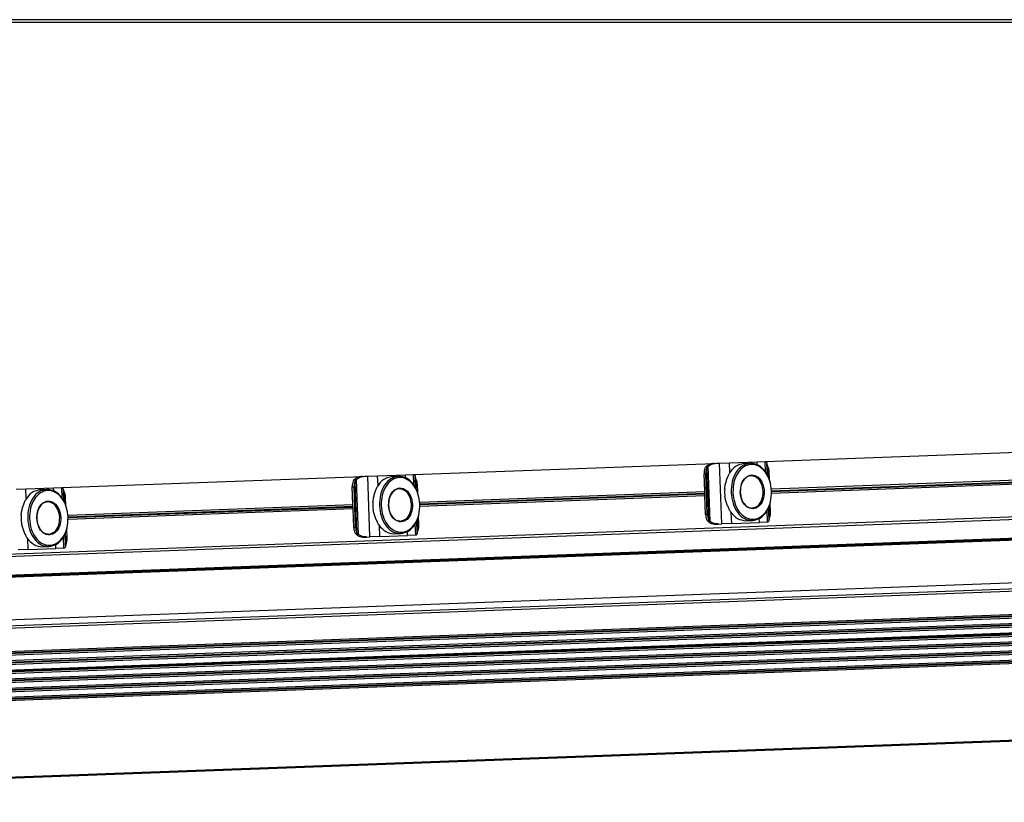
# Model space of a CAD drawing. Header units: millimetres. Extents: x -285 to 1970, y -280 to 203.
# Tile 22 of 33: x 674 to 872, y -252 to -95. Entities that reach past the tile are written whole.
import ezdxf

# ---------------------------------------------------------------- set-up
doc = ezdxf.new("R2010")
doc.units = ezdxf.units.MM

# ---------------------------------------------------------------- blocks, each defined once
blk = doc.blocks.new('REGLA__20', base_point=(445.6, -96.46))
at = {"color": 3, "linetype": 'Continuous'}
blk.add_line((1894.3, -94.96), (457.9, -94.96), dxfattribs=at)
at = {"color": 7, "linetype": 'Continuous'}
blk.add_line((543.3, -95.46), (1894.3, -95.46), dxfattribs=at)
blk = doc.blocks.new('Regla_G2_cm1340__21', base_point=(445.6, -96.46))
blk.add_blockref('REGLA__20', (445.6, -96.46))
blk = doc.blocks.new('B1', base_point=(626, -76))
blk.add_blockref('Regla_G2_cm1340__21', (445.6, -96.46))
blk = doc.blocks.new('REGLA__23', base_point=(506.37, -257.01))
at = {"color": 3, "linetype": 'Continuous'}
for p, q in [((1555.56, -170.06), (541.28, -207.64)), ((541.41, -211.34), (1555.7, -173.76)), ((541.88, -211.6), (1550.3, -174.23)), ((539.6, -221.57), (1557.12, -183.86)), ((816.45, -185.88), (816.38, -183.94)), ((821.97, -184.32), (821.94, -183.73)), ((823.64, -185.8), (823.57, -183.67)), ((541.58, -221.96), (1556.09, -184.37)), ((812.21, -195.41), (811.82, -185)), ((812.5, -195.75), (812.09, -184.64)), ((814.83, -196.2), (814.38, -184.01)), ((741.55, -198.03), (741.16, -187.62)), ((741.84, -198.37), (741.43, -187.26)), ((744.17, -198.82), (743.72, -186.63)), ((745.79, -188.5), (745.71, -186.56)), ((751.3, -186.94), (751.28, -186.35)), ((752.98, -188.42), (752.9, -186.29)), ((811.27, -186.13), (811.63, -186.12)), ((824.85, -189.56), (882.08, -187.44)), ((824.85, -189.7), (882.09, -187.58)), ((1556.28, -189.37), (541.99, -226.95)), ((1556.28, -189.51), (542, -227.1)), ((675.12, -191.12), (675.05, -189.18)), ((680.64, -189.56), (680.62, -188.97)), ((682.32, -191.04), (682.24, -188.91)), ((740.61, -188.75), (740.97, -188.73)), ((1556.34, -191.2), (542.06, -228.79)), ((1556.35, -191.34), (542.06, -228.93)), ((754.18, -192.18), (811.42, -190.06)), ((754.19, -192.32), (811.42, -190.2)), ((1556.41, -193.03), (542.13, -230.62)), ((1556.42, -193.17), (542.13, -230.76)), ((683.52, -194.8), (740.76, -192.67)), ((683.53, -194.94), (740.76, -192.82)), ((824.02, -195.86), (823.93, -193.54)), ((1556.48, -194.86), (542.2, -232.45)), ((1556.49, -195), (542.2, -232.59)), ((811.58, -194.32), (811.93, -194.31)), ((816.83, -196.13), (816.75, -193.99)), ((822.4, -195.92), (822.37, -195.13)), ((1556.55, -196.69), (542.26, -234.28)), ((1556.55, -196.84), (542.27, -234.42)), ((740.92, -196.94), (741.27, -196.93)), ((746.16, -198.75), (746.09, -196.61)), ((751.73, -198.54), (751.7, -197.75)), ((753.36, -198.48), (753.27, -196.16)), ((1556.62, -198.53), (542.33, -236.11)), ((1556.62, -198.67), (542.34, -236.25)), ((675.5, -201.37), (675.42, -199.22)), ((682.69, -201.1), (682.61, -198.78)), ((681.07, -201.16), (681.04, -200.37)), ((1557.2, -214.33), (542.92, -251.91))]:
    blk.add_line(p, q, dxfattribs=at)
at = {"color": 7, "linetype": 'Continuous'}
for p, q in [((1535.76, -170.29), (541.26, -207.14)), ((541.42, -211.54), (1555.71, -173.96)), ((541.69, -211.71), (1550.45, -174.33)), ((823.65, -183.67), (883.98, -181.43)), ((537.38, -220.43), (1554.9, -182.72)), ((814.38, -184.01), (816.38, -183.94)), ((816.38, -183.94), (821.94, -183.73)), ((821.94, -183.73), (823.57, -183.67)), ((823.57, -183.67), (823.65, -183.67)), ((752.99, -186.29), (813.32, -184.05)), ((813.32, -184.05), (813.76, -184.04)), ((813.76, -184.04), (814.38, -184.01)), ((819.26, -184.08), (820.57, -184.03)), ((824, -186.37), (823.92, -184.2)), ((823.96, -184.36), (823.92, -184.2)), ((823.96, -184.36), (824.04, -186.45)), ((824.41, -187.3), (824.35, -185.64)), ((682.33, -188.91), (742.66, -186.67)), ((742.66, -186.67), (743.1, -186.65)), ((743.1, -186.65), (743.72, -186.63)), ((743.72, -186.63), (745.71, -186.56)), ((745.71, -186.56), (751.28, -186.35)), ((748.6, -186.7), (749.91, -186.65)), ((751.28, -186.35), (752.9, -186.29)), ((752.9, -186.29), (752.99, -186.29)), ((753.33, -188.99), (753.25, -186.82)), ((753.3, -186.98), (753.25, -186.82)), ((753.3, -186.98), (753.38, -189.07)), ((811.41, -189.69), (811.27, -186.13)), ((811.93, -194.31), (811.63, -186.12)), ((824.82, -189.19), (882.07, -187.07)), ((1556.27, -189.1), (541.98, -226.68)), ((542.01, -227.37), (1556.29, -189.78)), ((673.06, -189.25), (675.05, -189.18)), ((675.05, -189.18), (680.62, -188.97)), ((677.94, -189.32), (679.25, -189.27)), ((680.62, -188.97), (682.24, -188.91)), ((682.24, -188.91), (682.33, -188.91)), ((682.67, -191.61), (682.59, -189.44)), ((682.64, -189.6), (682.59, -189.44)), ((682.64, -189.6), (682.72, -191.69)), ((740.74, -192.3), (740.61, -188.75)), ((741.27, -196.93), (740.97, -188.73)), ((753.75, -189.92), (753.68, -188.26)), ((754.16, -191.81), (811.41, -189.69)), ((811.44, -190.57), (811.41, -189.69)), ((882.1, -187.95), (824.85, -190.07)), ((1556.33, -190.93), (542.05, -228.52)), ((542.07, -229.2), (1556.36, -191.61)), ((683.08, -192.54), (683.02, -190.88)), ((811.44, -190.57), (754.19, -192.69)), ((811.58, -194.32), (811.44, -190.57)), ((542.12, -230.35), (1556.4, -192.76)), ((542.14, -231.03), (1556.43, -193.44)), ((683.5, -194.43), (740.74, -192.3)), ((740.78, -193.19), (683.53, -195.31)), ((740.78, -193.19), (740.74, -192.3)), ((740.92, -196.94), (740.78, -193.19)), ((824.33, -195.31), (824.24, -192.94)), ((824.28, -192.86), (824.36, -195.14)), ((824.65, -193.84), (824.58, -191.99)), ((1556.47, -194.59), (542.18, -232.18)), ((542.21, -232.86), (1556.5, -195.27)), ((753.67, -197.93), (753.58, -195.56)), ((753.62, -195.47), (753.7, -197.76)), ((753.99, -196.46), (753.92, -194.6)), ((819.69, -195.57), (821, -195.53)), ((824.33, -195.31), (824.36, -195.14)), ((1556.54, -196.42), (542.25, -234.01)), ((542.28, -234.69), (1556.56, -197.11)), ((683.33, -199.08), (683.26, -197.22)), ((753.67, -197.93), (753.7, -197.76)), ((813.77, -196.24), (814.21, -196.23)), ((814.21, -196.23), (814.83, -196.2)), ((816.83, -196.13), (814.83, -196.2)), ((816.83, -196.13), (822.4, -195.92)), ((824.02, -195.86), (822.4, -195.92)), ((824.11, -195.86), (824.02, -195.86)), ((1556.61, -198.26), (542.32, -235.84)), ((1556.63, -198.94), (542.35, -236.53)), ((683, -200.55), (682.92, -198.18)), ((682.95, -198.09), (683.04, -200.38)), ((743.11, -198.86), (743.55, -198.85)), ((743.55, -198.85), (744.17, -198.82)), ((746.16, -198.75), (744.17, -198.82)), ((746.16, -198.75), (751.73, -198.54)), ((749.03, -198.19), (750.34, -198.14)), ((753.36, -198.48), (751.73, -198.54)), ((753.44, -198.48), (753.36, -198.48)), ((675.5, -201.37), (673.51, -201.44)), ((675.5, -201.37), (681.07, -201.16)), ((678.37, -200.81), (679.67, -200.76)), ((682.69, -201.1), (681.07, -201.16)), ((682.78, -201.1), (682.69, -201.1)), ((683, -200.55), (683.04, -200.38)), ((1557.21, -214.52), (542.92, -252.11))]:
    blk.add_line(p, q, dxfattribs=at)
for centre in [(823.51, -189.68), (752.84, -192.3), (682.18, -194.92)]:
    blk.add_arc(centre, 8.1, 176.76, 187.4846, dxfattribs=at)
for points, knots in [([(823.65, -183.67), (823.7, -183.71), (823.86, -183.85), (823.89, -184.06), (823.92, -184.2)], [0, 0, 0, 0, 0.1908491, 0.6061063, 0.6061063, 0.6061063, 0.6061063]), ([(811.47, -185.02), (811.41, -185.19), (811.28, -185.55), (811.28, -185.93), (811.27, -186.13)], [0, 0, 0, 0, 0.556583, 1.137064, 1.137064, 1.137064, 1.137064]), ([(811.47, -185.02), (811.5, -184.95), (811.56, -184.83), (811.68, -184.67), (811.83, -184.52), (811.95, -184.45), (812.01, -184.41)], [0, 0, 0, 0, 0.2023408, 0.4055734, 0.6111536, 0.8295963, 0.8295963, 0.8295963, 0.8295963]), ([(811.82, -185), (811.76, -185.18), (811.63, -185.54), (811.63, -185.92), (811.63, -186.12)], [0, 0, 0, 0, 0.556583, 1.137064, 1.137064, 1.137064, 1.137064]), ([(811.82, -185), (811.84, -184.97), (811.87, -184.9), (811.93, -184.81), (812, -184.72), (812.06, -184.67), (812.09, -184.64)], [0, 0, 0, 0, 0.1080226, 0.2240645, 0.3298644, 0.4579017, 0.4579017, 0.4579017, 0.4579017]), ([(813.32, -184.05), (813.09, -184.07), (812.63, -184.12), (812.22, -184.31), (812.01, -184.41)], [0, 0, 0, 0, 0.691442, 1.364768, 1.364768, 1.364768, 1.364768]), ([(812.09, -184.64), (812.34, -184.47), (812.85, -184.14), (813.45, -184.07), (813.76, -184.04)], [0, 0, 0, 0, 0.878357, 1.798194, 1.798194, 1.798194, 1.798194]), ([(819.26, -184.08), (818.68, -184.21), (817.42, -184.5), (816.69, -185.56), (816.3, -186.13)], [0, 0, 0, 0, 1.741697, 3.722677, 3.722677, 3.722677, 3.722677]), ([(820.57, -184.03), (820.03, -184.15), (818.89, -184.4), (817.62, -185.85), (816.81, -187.74), (816.75, -189.18), (816.72, -189.93)], [0, 0, 0, 0, 1.616329, 3.431134, 5.494301, 7.716385, 7.716385, 7.716385, 7.716385]), ([(824.85, -189.63), (824.77, -188.92), (824.61, -187.55), (823.7, -185.78), (822.39, -184.55), (820.75, -184.12), (819.15, -184.67), (817.93, -186), (817.16, -187.83), (817.1, -189.2), (817.08, -189.92)], [0, 0, 0, 0, 2.125471, 4.098936, 5.834836, 7.38089, 8.926944, 10.662844, 12.636309, 14.76178, 14.76178, 14.76178, 14.76178]), ([(824.85, -189.63), (824.76, -188.89), (824.6, -187.46), (823.65, -185.63), (822.28, -184.27), (821.12, -184.11), (820.57, -184.03)], [0, 0, 0, 0, 2.222084, 4.285251, 6.100056, 7.716385, 7.716385, 7.716385, 7.716385]), ([(824.35, -185.64), (824.32, -185.41), (824.28, -184.96), (824.07, -184.56), (823.96, -184.36)], [0, 0, 0, 0, 0.694624, 1.348749, 1.348749, 1.348749, 1.348749]), ([(740.81, -187.63), (740.74, -187.81), (740.62, -188.17), (740.61, -188.55), (740.61, -188.75)], [0, 0, 0, 0, 0.556583, 1.137064, 1.137064, 1.137064, 1.137064]), ([(740.81, -187.63), (740.84, -187.57), (740.89, -187.45), (741.02, -187.29), (741.17, -187.14), (741.29, -187.07), (741.35, -187.03)], [0, 0, 0, 0, 0.2023408, 0.4055734, 0.6111536, 0.8295963, 0.8295963, 0.8295963, 0.8295963]), ([(741.16, -187.62), (741.1, -187.8), (740.97, -188.16), (740.97, -188.54), (740.97, -188.73)], [0, 0, 0, 0, 0.556583, 1.137064, 1.137064, 1.137064, 1.137064]), ([(741.16, -187.62), (741.17, -187.59), (741.21, -187.52), (741.27, -187.43), (741.34, -187.34), (741.4, -187.28), (741.43, -187.26)], [0, 0, 0, 0, 0.1080226, 0.2240645, 0.3298644, 0.4579017, 0.4579017, 0.4579017, 0.4579017]), ([(742.66, -186.67), (742.43, -186.69), (741.97, -186.73), (741.55, -186.93), (741.35, -187.03)], [0, 0, 0, 0, 0.691442, 1.364768, 1.364768, 1.364768, 1.364768]), ([(741.43, -187.26), (741.68, -187.09), (742.18, -186.76), (742.79, -186.69), (743.1, -186.65)], [0, 0, 0, 0, 0.878357, 1.798194, 1.798194, 1.798194, 1.798194]), ([(748.6, -186.7), (748.02, -186.83), (746.76, -187.11), (746.03, -188.18), (745.64, -188.74)], [0, 0, 0, 0, 1.741697, 3.722677, 3.722677, 3.722677, 3.722677]), ([(749.91, -186.65), (749.37, -186.77), (748.23, -187.01), (746.96, -188.47), (746.15, -190.36), (746.09, -191.8), (746.06, -192.55)], [0, 0, 0, 0, 1.616329, 3.431134, 5.494301, 7.716385, 7.716385, 7.716385, 7.716385]), ([(754.19, -192.25), (754.1, -191.54), (753.95, -190.17), (753.04, -188.4), (751.73, -187.17), (750.09, -186.74), (748.49, -187.29), (747.27, -188.62), (746.5, -190.45), (746.44, -191.82), (746.41, -192.54)], [0, 0, 0, 0, 2.125471, 4.098936, 5.834836, 7.38089, 8.926944, 10.662844, 12.636309, 14.76178, 14.76178, 14.76178, 14.76178]), ([(754.19, -192.25), (754.1, -191.51), (753.94, -190.07), (752.99, -188.24), (751.61, -186.89), (750.46, -186.73), (749.91, -186.65)], [0, 0, 0, 0, 2.222084, 4.285251, 6.100056, 7.716385, 7.716385, 7.716385, 7.716385]), ([(752.99, -186.29), (753.04, -186.33), (753.2, -186.47), (753.23, -186.67), (753.25, -186.82)], [0, 0, 0, 0, 0.1908491, 0.6061063, 0.6061063, 0.6061063, 0.6061063]), ([(753.68, -188.26), (753.66, -188.03), (753.62, -187.58), (753.4, -187.18), (753.3, -186.98)], [0, 0, 0, 0, 0.694624, 1.348749, 1.348749, 1.348749, 1.348749]), ([(815.42, -189.22), (815.46, -188.94), (815.53, -188.38), (815.75, -187.57), (816.01, -186.82), (816.21, -186.35), (816.3, -186.13)], [0, 0, 0, 0, 0.859657, 1.688445, 2.516812, 3.22962, 3.22962, 3.22962, 3.22962]), ([(818.56, -189.86), (818.64, -190.44), (818.79, -191.52), (819.71, -192.82), (821.09, -193.35), (822.44, -192.72), (823.23, -191.36), (823.47, -189.68), (823.11, -188.02), (822.22, -186.73), (820.83, -186.19), (819.49, -186.83), (818.67, -188.19), (818.6, -189.28), (818.56, -189.86)], [0, 0, 0, 0, 1.730223, 3.254404, 4.539877, 5.825349, 7.349531, 9.079753, 10.809976, 12.334157, 13.61963, 14.905103, 16.429284, 18.159507, 18.159507, 18.159507, 18.159507]), ([(820.74, -186.53), (820.43, -186.59), (819.78, -186.73), (819.07, -187.56), (818.61, -188.63), (818.58, -189.44), (818.56, -189.86)], [0, 0, 0, 0, 0.913577, 1.939336, 3.105475, 4.361435, 4.361435, 4.361435, 4.361435]), ([(820.98, -193.02), (821.38, -192.91), (822.27, -192.65), (823.02, -191.28), (823.25, -189.69), (822.91, -188.12), (822.06, -186.81), (821.15, -186.62), (820.74, -186.53)], [0, 0, 0, 0, 1.228779, 2.685686, 4.339589, 5.993492, 7.450399, 8.679178, 8.679178, 8.679178, 8.679178]), ([(677.94, -189.32), (677.35, -189.45), (676.1, -189.73), (675.36, -190.8), (674.97, -191.36)], [0, 0, 0, 0, 1.741697, 3.722677, 3.722677, 3.722677, 3.722677]), ([(679.25, -189.27), (678.71, -189.39), (677.56, -189.63), (676.3, -191.09), (675.49, -192.98), (675.43, -194.42), (675.4, -195.17)], [0, 0, 0, 0, 1.616329, 3.431134, 5.494301, 7.716385, 7.716385, 7.716385, 7.716385]), ([(683.52, -194.87), (683.44, -194.16), (683.28, -192.79), (682.38, -191.02), (681.07, -189.79), (679.43, -189.36), (677.83, -189.91), (676.61, -191.24), (675.84, -193.07), (675.78, -194.44), (675.75, -195.15)], [0, 0, 0, 0, 2.125471, 4.098936, 5.834836, 7.38089, 8.926944, 10.662844, 12.636309, 14.76178, 14.76178, 14.76178, 14.76178]), ([(683.52, -194.87), (683.44, -194.12), (683.27, -192.69), (682.32, -190.86), (680.95, -189.51), (679.79, -189.35), (679.25, -189.27)], [0, 0, 0, 0, 2.222084, 4.285251, 6.100056, 7.716385, 7.716385, 7.716385, 7.716385]), ([(682.33, -188.91), (682.38, -188.95), (682.53, -189.08), (682.57, -189.29), (682.59, -189.44)], [0, 0, 0, 0, 0.1908491, 0.6061063, 0.6061063, 0.6061063, 0.6061063]), ([(683.02, -190.88), (683, -190.65), (682.96, -190.2), (682.74, -189.8), (682.64, -189.6)], [0, 0, 0, 0, 0.694624, 1.348749, 1.348749, 1.348749, 1.348749]), ([(744.76, -191.84), (744.79, -191.55), (744.86, -191), (745.09, -190.18), (745.35, -189.44), (745.55, -188.96), (745.64, -188.74)], [0, 0, 0, 0, 0.859657, 1.688445, 2.516812, 3.22962, 3.22962, 3.22962, 3.22962]), ([(747.9, -192.48), (747.98, -193.06), (748.13, -194.14), (749.05, -195.44), (750.43, -195.97), (751.78, -195.34), (752.57, -193.98), (752.81, -192.3), (752.45, -190.64), (751.56, -189.34), (750.17, -188.81), (748.82, -189.45), (748.01, -190.81), (747.93, -191.9), (747.9, -192.48)], [0, 0, 0, 0, 1.730223, 3.254404, 4.539877, 5.825349, 7.349531, 9.079753, 10.809976, 12.334157, 13.61963, 14.905103, 16.429284, 18.159507, 18.159507, 18.159507, 18.159507]), ([(750.07, -189.15), (749.77, -189.21), (749.12, -189.35), (748.4, -190.17), (747.95, -191.24), (747.91, -192.06), (747.9, -192.48)], [0, 0, 0, 0, 0.913577, 1.939336, 3.105475, 4.361435, 4.361435, 4.361435, 4.361435]), ([(750.31, -195.64), (750.72, -195.53), (751.61, -195.27), (752.36, -193.9), (752.59, -192.31), (752.25, -190.74), (751.39, -189.43), (750.49, -189.24), (750.07, -189.15)], [0, 0, 0, 0, 1.228779, 2.685686, 4.339589, 5.993492, 7.450399, 8.679178, 8.679178, 8.679178, 8.679178]), ([(817.08, -189.92), (817.16, -190.63), (817.31, -191.99), (818.22, -193.76), (819.53, -194.99), (821.17, -195.43), (822.77, -194.87), (823.99, -193.55), (824.76, -191.72), (824.82, -190.34), (824.85, -189.63)], [0, 0, 0, 0, 2.125471, 4.098936, 5.834836, 7.38089, 8.926944, 10.662844, 12.636309, 14.76178, 14.76178, 14.76178, 14.76178]), ([(818.56, -189.86), (818.61, -190.28), (818.7, -191.09), (819.24, -192.12), (820.01, -192.89), (820.67, -192.98), (820.98, -193.02)], [0, 0, 0, 0, 1.25596, 2.422099, 3.447858, 4.361435, 4.361435, 4.361435, 4.361435]), ([(821, -195.53), (821.54, -195.41), (822.68, -195.16), (823.95, -193.71), (824.76, -191.82), (824.82, -190.38), (824.85, -189.63)], [0, 0, 0, 0, 1.616329, 3.431134, 5.494301, 7.716385, 7.716385, 7.716385, 7.716385]), ([(674.1, -194.46), (674.13, -194.17), (674.2, -193.61), (674.42, -192.8), (674.69, -192.06), (674.88, -191.58), (674.97, -191.36)], [0, 0, 0, 0, 0.859657, 1.688445, 2.516812, 3.22962, 3.22962, 3.22962, 3.22962]), ([(677.23, -195.1), (677.32, -195.68), (677.47, -196.76), (678.38, -198.06), (679.77, -198.59), (681.12, -197.96), (681.91, -196.6), (682.14, -194.92), (681.78, -193.26), (680.9, -191.96), (679.5, -191.43), (678.16, -192.06), (677.34, -193.42), (677.27, -194.52), (677.23, -195.1)], [0, 0, 0, 0, 1.730223, 3.254404, 4.539877, 5.825349, 7.349531, 9.079753, 10.809976, 12.334157, 13.61963, 14.905103, 16.429284, 18.159507, 18.159507, 18.159507, 18.159507]), ([(679.41, -191.77), (679.11, -191.83), (678.46, -191.97), (677.74, -192.79), (677.28, -193.86), (677.25, -194.68), (677.23, -195.1)], [0, 0, 0, 0, 0.913577, 1.939336, 3.105475, 4.361435, 4.361435, 4.361435, 4.361435]), ([(679.65, -198.26), (680.06, -198.14), (680.95, -197.89), (681.7, -196.51), (681.93, -194.93), (681.58, -193.36), (680.73, -192.05), (679.83, -191.85), (679.41, -191.77)], [0, 0, 0, 0, 1.228779, 2.685686, 4.339589, 5.993492, 7.450399, 8.679178, 8.679178, 8.679178, 8.679178]), ([(816.58, -193.76), (816.47, -193.54), (816.25, -193.08), (815.93, -192.36), (815.64, -191.57), (815.53, -191.01), (815.48, -190.73)], [0, 0, 0, 0, 0.712866, 1.541304, 2.370036, 3.22962, 3.22962, 3.22962, 3.22962]), ([(816.72, -189.93), (816.81, -190.67), (816.97, -192.1), (817.92, -193.93), (819.29, -195.29), (820.45, -195.45), (821, -195.53)], [0, 0, 0, 0, 2.222084, 4.285251, 6.100056, 7.716385, 7.716385, 7.716385, 7.716385]), ([(745.92, -196.37), (745.81, -196.16), (745.58, -195.7), (745.26, -194.98), (744.98, -194.19), (744.87, -193.63), (744.82, -193.35)], [0, 0, 0, 0, 0.712866, 1.541304, 2.370036, 3.22962, 3.22962, 3.22962, 3.22962]), ([(746.06, -192.55), (746.14, -193.29), (746.31, -194.72), (747.26, -196.55), (748.63, -197.91), (749.79, -198.07), (750.34, -198.14)], [0, 0, 0, 0, 2.222084, 4.285251, 6.100056, 7.716385, 7.716385, 7.716385, 7.716385]), ([(746.41, -192.54), (746.49, -193.24), (746.65, -194.61), (747.56, -196.38), (748.87, -197.61), (750.51, -198.05), (752.11, -197.49), (753.33, -196.17), (754.1, -194.33), (754.16, -192.96), (754.19, -192.25)], [0, 0, 0, 0, 2.125471, 4.098936, 5.834836, 7.38089, 8.926944, 10.662844, 12.636309, 14.76178, 14.76178, 14.76178, 14.76178]), ([(747.9, -192.48), (747.95, -192.9), (748.04, -193.71), (748.57, -194.74), (749.35, -195.51), (750.01, -195.6), (750.31, -195.64)], [0, 0, 0, 0, 1.25596, 2.422099, 3.447858, 4.361435, 4.361435, 4.361435, 4.361435]), ([(750.34, -198.14), (750.87, -198.03), (752.02, -197.78), (753.29, -196.33), (754.1, -194.43), (754.16, -192.99), (754.19, -192.25)], [0, 0, 0, 0, 1.616329, 3.431134, 5.494301, 7.716385, 7.716385, 7.716385, 7.716385]), ([(816.58, -193.76), (817.01, -194.29), (817.82, -195.3), (819.1, -195.49), (819.69, -195.57)], [0, 0, 0, 0, 1.98098, 3.722677, 3.722677, 3.722677, 3.722677]), ([(824.36, -195.14), (824.45, -194.94), (824.64, -194.53), (824.65, -194.07), (824.65, -193.84)], [0, 0, 0, 0, 0.654125, 1.348749, 1.348749, 1.348749, 1.348749]), ([(675.4, -195.17), (675.48, -195.91), (675.65, -197.34), (676.6, -199.17), (677.97, -200.53), (679.13, -200.69), (679.67, -200.76)], [0, 0, 0, 0, 2.222084, 4.285251, 6.100056, 7.716385, 7.716385, 7.716385, 7.716385]), ([(675.75, -195.15), (675.83, -195.86), (675.99, -197.23), (676.9, -199), (678.21, -200.23), (679.85, -200.66), (681.45, -200.11), (682.66, -198.78), (683.44, -196.95), (683.49, -195.58), (683.52, -194.87)], [0, 0, 0, 0, 2.125471, 4.098936, 5.834836, 7.38089, 8.926944, 10.662844, 12.636309, 14.76178, 14.76178, 14.76178, 14.76178]), ([(677.23, -195.1), (677.28, -195.52), (677.38, -196.33), (677.91, -197.36), (678.69, -198.13), (679.34, -198.22), (679.65, -198.26)], [0, 0, 0, 0, 1.25596, 2.422099, 3.447858, 4.361435, 4.361435, 4.361435, 4.361435]), ([(679.67, -200.76), (680.21, -200.65), (681.36, -200.4), (682.62, -198.95), (683.44, -197.05), (683.49, -195.61), (683.52, -194.87)], [0, 0, 0, 0, 1.616329, 3.431134, 5.494301, 7.716385, 7.716385, 7.716385, 7.716385]), ([(811.58, -194.32), (811.59, -194.52), (811.63, -194.9), (811.78, -195.25), (811.85, -195.42)], [0, 0, 0, 0, 0.580481, 1.137064, 1.137064, 1.137064, 1.137064]), ([(812.44, -195.98), (812.38, -195.95), (812.25, -195.89), (812.09, -195.75), (811.95, -195.6), (811.89, -195.48), (811.85, -195.42)], [0, 0, 0, 0, 0.2184427, 0.4240229, 0.6272556, 0.8295963, 0.8295963, 0.8295963, 0.8295963]), ([(811.93, -194.31), (811.95, -194.5), (811.98, -194.89), (812.13, -195.24), (812.21, -195.41)], [0, 0, 0, 0, 0.580481, 1.137064, 1.137064, 1.137064, 1.137064]), ([(812.5, -195.75), (812.47, -195.72), (812.41, -195.68), (812.33, -195.59), (812.26, -195.5), (812.22, -195.44), (812.21, -195.41)], [0, 0, 0, 0, 0.1280373, 0.2338372, 0.3498791, 0.4579017, 0.4579017, 0.4579017, 0.4579017]), ([(814.21, -196.23), (813.9, -196.22), (813.29, -196.19), (812.76, -195.9), (812.5, -195.75)], [0, 0, 0, 0, 0.919837, 1.798194, 1.798194, 1.798194, 1.798194]), ([(824.33, -195.31), (824.31, -195.46), (824.3, -195.67), (824.15, -195.81), (824.11, -195.86)], [0, 0, 0, 0, 0.4152572, 0.6061063, 0.6061063, 0.6061063, 0.6061063]), ([(675.26, -198.99), (675.15, -198.78), (674.92, -198.32), (674.6, -197.6), (674.32, -196.8), (674.21, -196.25), (674.15, -195.97)], [0, 0, 0, 0, 0.712866, 1.541304, 2.370036, 3.22962, 3.22962, 3.22962, 3.22962]), ([(740.92, -196.94), (740.93, -197.14), (740.97, -197.52), (741.12, -197.87), (741.19, -198.04)], [0, 0, 0, 0, 0.580481, 1.137064, 1.137064, 1.137064, 1.137064]), ([(741.27, -196.93), (741.29, -197.12), (741.32, -197.5), (741.47, -197.85), (741.55, -198.03)], [0, 0, 0, 0, 0.580481, 1.137064, 1.137064, 1.137064, 1.137064]), ([(745.92, -196.37), (746.35, -196.91), (747.16, -197.92), (748.43, -198.1), (749.03, -198.19)], [0, 0, 0, 0, 1.98098, 3.722677, 3.722677, 3.722677, 3.722677]), ([(753.7, -197.76), (753.79, -197.56), (753.97, -197.15), (753.98, -196.69), (753.99, -196.46)], [0, 0, 0, 0, 0.654125, 1.348749, 1.348749, 1.348749, 1.348749]), ([(812.44, -195.98), (812.65, -196.07), (813.08, -196.23), (813.54, -196.24), (813.77, -196.24)], [0, 0, 0, 0, 0.673326, 1.364768, 1.364768, 1.364768, 1.364768]), ([(675.26, -198.99), (675.69, -199.53), (676.5, -200.54), (677.77, -200.72), (678.37, -200.81)], [0, 0, 0, 0, 1.98098, 3.722677, 3.722677, 3.722677, 3.722677]), ([(683.04, -200.38), (683.13, -200.18), (683.31, -199.77), (683.32, -199.31), (683.33, -199.08)], [0, 0, 0, 0, 0.654125, 1.348749, 1.348749, 1.348749, 1.348749]), ([(741.78, -198.6), (741.71, -198.57), (741.59, -198.5), (741.43, -198.37), (741.29, -198.21), (741.23, -198.1), (741.19, -198.04)], [0, 0, 0, 0, 0.2184427, 0.4240229, 0.6272556, 0.8295963, 0.8295963, 0.8295963, 0.8295963]), ([(741.84, -198.37), (741.81, -198.34), (741.74, -198.3), (741.67, -198.21), (741.6, -198.12), (741.56, -198.06), (741.55, -198.03)], [0, 0, 0, 0, 0.1280373, 0.2338372, 0.3498791, 0.4579017, 0.4579017, 0.4579017, 0.4579017]), ([(741.78, -198.6), (741.99, -198.68), (742.42, -198.85), (742.88, -198.86), (743.11, -198.86)], [0, 0, 0, 0, 0.673326, 1.364768, 1.364768, 1.364768, 1.364768]), ([(743.55, -198.85), (743.24, -198.83), (742.63, -198.81), (742.1, -198.51), (741.84, -198.37)], [0, 0, 0, 0, 0.919837, 1.798194, 1.798194, 1.798194, 1.798194]), ([(753.67, -197.93), (753.65, -198.08), (753.63, -198.29), (753.49, -198.43), (753.44, -198.48)], [0, 0, 0, 0, 0.4152572, 0.6061063, 0.6061063, 0.6061063, 0.6061063]), ([(683, -200.55), (682.99, -200.69), (682.97, -200.91), (682.83, -201.05), (682.78, -201.1)], [0, 0, 0, 0, 0.4152572, 0.6061063, 0.6061063, 0.6061063, 0.6061063])]:
    blk.add_open_spline(points, degree=3, knots=knots, dxfattribs=at)
blk = doc.blocks.new('Regla_G2_cm1340__24', base_point=(506.37, -279.8))
blk.add_blockref('REGLA__23', (506.37, -257.01))
blk = doc.blocks.new('Alzado1', base_point=(1000, -220))
blk.add_blockref('Regla_G2_cm1340__24', (506.37, -279.8))

msp = doc.modelspace()

# ---------------------------------------------------------------- block references
for name, p in [('B1', (626, -76)), ('Alzado1', (1000, -220))]:
    msp.add_blockref(name, p)

doc.saveas('drawing.dxf')
